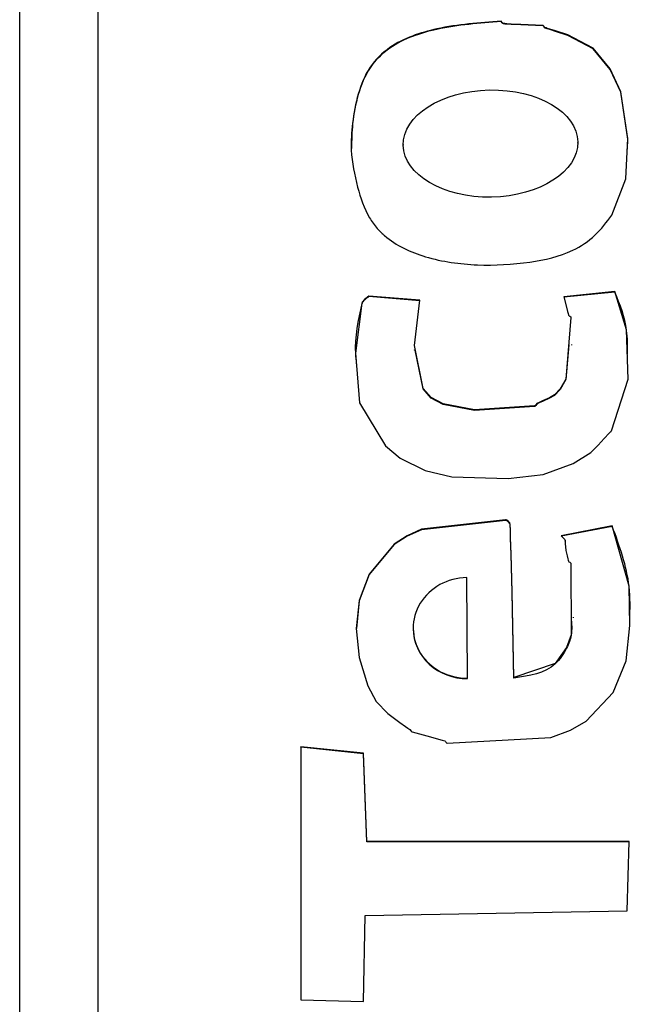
# Model space of a CAD drawing. Header units: millimetres. Extents: x 358 to 1311, y -31 to 892.
# Tile 14 of 30: x 938.45 to 942.36, y 432.59 to 438.9. Entities that reach past the tile are written whole.
import ezdxf

# ---------------------------------------------------------------- set-up
doc = ezdxf.new("R2010")
doc.units = ezdxf.units.MM

msp = doc.modelspace()

# ---------------------------------------------------------------- linework, layer by layer
at = {"color": 7, "linetype": 'Continuous', "lineweight": 25}
for p, q in [((938.4513, 427.3634), (938.4513, 468.3634)), ((938.9513, 465.8557), (938.9513, 429.8712)), ((941.536, 438.8861), (941.536, 438.889)), ((940.9091, 438.0982), (940.9091, 438.0945)), ((942.0281, 438.108), (942.0281, 438.1117)), ((941.0164, 437.1003), (940.689, 437.1271)), ((940.689, 437.1242), (940.689, 437.1271)), ((941.0164, 437.0974), (940.689, 437.1242)), ((942.2653, 437.156), (941.9384, 437.1233)), ((942.2653, 437.153), (941.9384, 437.1204)), ((942.2653, 437.153), (942.2653, 437.156)), ((941.9903, 436.8125), (941.9903, 436.8161)), ((940.9798, 436.7837), (940.9798, 436.78)), ((942.2489, 435.6542), (941.9222, 435.5918)), ((942.2489, 435.6513), (941.9222, 435.5889)), ((942.2489, 435.6513), (942.2489, 435.6542)), ((941.9475, 435.5573), (941.9475, 435.561)), ((941.3218, 434.6793), (941.3161, 435.3231)), ((942.0012, 435.0657), (942.0012, 435.0694)), ((940.9731, 435.0002), (940.9731, 434.9965)), ((941.3218, 434.6764), (941.3218, 434.6793)), ((941.6179, 434.6793), (941.6179, 434.6822)), ((940.2534, 434.239), (940.2529, 432.6185)), ((940.2534, 434.2361), (940.2529, 432.6185)), ((940.6554, 434.198), (940.2534, 434.239)), ((940.2534, 434.2361), (940.2534, 434.239)), ((940.6554, 434.195), (940.2534, 434.2361)), ((940.6753, 433.6332), (940.6554, 434.198)), ((940.6554, 434.195), (940.6554, 434.198)), ((940.6753, 433.6302), (940.6554, 434.195)), ((942.356, 433.6332), (940.6753, 433.6332)), ((940.6753, 433.6302), (940.6753, 433.6332)), ((942.3559, 433.6302), (940.6753, 433.6302)), ((942.3451, 433.1871), (942.356, 433.6332)), ((940.6546, 432.6072), (940.6646, 433.1573)), ((940.6646, 433.1573), (942.3451, 433.1871)), ((940.2529, 432.6185), (940.6546, 432.6072))]:
    msp.add_line(p, q, dxfattribs=at)
at = {"color": 7, "linetype": 'Continuous', "lineweight": 25, "flags": 128}
for points in [[(942.2461, 437.6464), (942.3362, 437.8787), (942.3493, 438.136), (942.3032, 438.4363), (942.2361, 438.5831), (942.1263, 438.7153), (941.9644, 438.8003), (941.8847, 438.8263), (941.8482, 438.8376), (941.8319, 438.8428), (941.8247, 438.8451), (941.819, 438.8469), (941.8148, 438.85), (941.8116, 438.8548), (941.8079, 438.8598), (941.8059, 438.8611), (941.8049, 438.8615), (941.8044, 438.8616), (941.8042, 438.8616), (941.8041, 438.8616), (941.804, 438.8616), (941.804, 438.8616), (941.804, 438.8616), (941.804, 438.8616), (941.6623, 438.8683), (941.5999, 438.8706), (941.5725, 438.8723), (941.5605, 438.8733), (941.551, 438.8743), (941.5465, 438.8762), (941.5428, 438.8801), (941.536, 438.889)], [(942.3461, 438.0694), (942.3493, 438.133), (942.3032, 438.4334), (942.2361, 438.5801), (942.1263, 438.7123), (941.9644, 438.7974), (941.8847, 438.8234), (941.8482, 438.8347), (941.8319, 438.8398), (941.8247, 438.8421), (941.819, 438.844), (941.8148, 438.8471), (941.8116, 438.8519), (941.8079, 438.8568), (941.8059, 438.8582), (941.8049, 438.8585), (941.8044, 438.8586), (941.8042, 438.8587), (941.8041, 438.8587), (941.804, 438.8587), (941.804, 438.8587), (941.804, 438.8587), (941.804, 438.8587), (941.6623, 438.8654), (941.5999, 438.8676), (941.5725, 438.8694), (941.5605, 438.8704), (941.551, 438.8713), (941.5465, 438.8732), (941.5428, 438.8771), (941.536, 438.8861)], [(940.689, 437.1271), (940.6601, 437.1042), (940.6496, 437.0929), (940.6464, 437.0872), (940.6454, 437.0844), (940.645, 437.0832), (940.6448, 437.0826), (940.6448, 437.0823), (940.6448, 437.0822), (940.6447, 437.0822), (940.6447, 437.0822), (940.6447, 437.0822), (940.6025, 436.7607), (940.6296, 436.4439), (940.7963, 436.1674), (940.8899, 436.0879), (941.0489, 436.0099), (941.2216, 435.9698), (941.5808, 435.9585), (941.8056, 435.9842), (941.9976, 436.0546), (942.111, 436.1253), (942.1585, 436.1713), (942.1975, 436.215), (942.2287, 436.2487), (942.2376, 436.2567), (942.2412, 436.2604), (942.2425, 436.2622), (942.2431, 436.263), (942.2433, 436.2634), (942.2434, 436.2636), (942.2434, 436.2637), (942.2435, 436.2637), (942.2435, 436.2637), (942.2435, 436.2637), (942.2435, 436.2637), (942.3507, 436.5955), (942.3409, 436.9105), (942.2653, 437.156)], [(941.9384, 437.1233), (941.9544, 437.0565), (941.9621, 437.0273), (941.9659, 437.0146), (941.9692, 437.0047), (941.9724, 437.0006), (941.9774, 436.9974), (941.9824, 436.9938), (941.9838, 436.9918), (941.9841, 436.9908), (941.9842, 436.9903), (941.9842, 436.9901), (941.9842, 436.99), (941.9842, 436.99), (941.9842, 436.9899), (941.9842, 436.9899), (941.9842, 436.9899), (941.9517, 436.5958), (941.9155, 436.5321), (941.8779, 436.4938), (941.8457, 436.4755), (941.8007, 436.4551), (941.781, 436.4459), (941.766, 436.4379), (941.7589, 436.4297), (941.7551, 436.425), (941.7531, 436.4236), (941.7521, 436.4231), (941.7516, 436.423), (941.7514, 436.4229), (941.7513, 436.4229), (941.7513, 436.4229), (941.7512, 436.4229), (941.7512, 436.4229), (941.7512, 436.4229), (941.3665, 436.3976), (941.1641, 436.4358), (941.0871, 436.4767), (941.0363, 436.5355), (940.9803, 436.8106), (941.0164, 437.1003)], [(941.97, 436.8145), (941.9517, 436.5928), (941.9155, 436.5292), (941.8779, 436.4909), (941.8457, 436.4725), (941.8007, 436.4522), (941.781, 436.4429), (941.766, 436.435), (941.7589, 436.4267), (941.7551, 436.422), (941.7531, 436.4206), (941.7521, 436.4202), (941.7516, 436.4201), (941.7514, 436.42), (941.7513, 436.42), (941.7513, 436.42), (941.7512, 436.42), (941.7512, 436.42), (941.7512, 436.42), (941.3665, 436.3946), (941.1641, 436.4329), (941.0871, 436.4738), (941.0363, 436.5326), (940.9856, 436.7816)], [(941.6179, 434.6822), (941.6067, 435.2317), (941.6007, 435.4734), (941.5974, 435.5797), (941.5957, 435.6265), (941.5943, 435.6633), (941.5914, 435.6738), (941.5844, 435.6833), (941.5736, 435.6907), (941.5684, 435.6924), (941.5661, 435.6927), (941.5651, 435.6927), (941.5647, 435.6928), (941.5645, 435.6928), (941.5644, 435.6928), (941.5644, 435.6928), (941.5643, 435.6928), (941.5643, 435.6928), (941.5643, 435.6928), (941.027, 435.6327), (940.9336, 435.5917), (940.8518, 435.5378), (940.691, 435.3454), (940.6277, 435.1773), (940.6083, 434.9971), (940.6278, 434.812), (940.6813, 434.6294), (940.7367, 434.5293), (940.8108, 434.452), (940.8869, 434.3937), (940.9227, 434.369), (940.9388, 434.358), (940.9515, 434.3493), (940.9595, 434.3402), (940.9631, 434.3364), (940.9649, 434.3352), (940.9658, 434.3348), (940.9662, 434.3346), (940.9664, 434.3346), (940.9665, 434.3346), (940.9665, 434.3345), (940.9665, 434.3345), (940.9665, 434.3345), (940.9665, 434.3345), (941.0835, 434.3025), (941.1351, 434.2889), (941.1577, 434.2824), (941.1675, 434.2794), (941.1753, 434.2769), (941.1795, 434.2738), (941.1827, 434.2689), (941.1864, 434.2639), (941.1884, 434.2626), (941.1894, 434.2623), (941.1899, 434.2622), (941.1901, 434.2622), (941.1902, 434.2622), (941.1902, 434.2622), (941.1903, 434.2622), (941.1903, 434.2622), (941.1903, 434.2622), (941.8541, 434.2978), (941.9815, 434.3463), (942.0815, 434.4039), (942.2547, 434.5869), (942.3383, 434.7898), (942.3621, 435.0159), (942.3564, 435.2686), (942.2489, 435.6542)], [(941.6179, 434.6793), (941.6067, 435.2287), (941.6007, 435.4705), (941.5974, 435.5768), (941.5957, 435.6236), (941.5943, 435.6603), (941.5914, 435.6709), (941.5844, 435.6804), (941.5736, 435.6878), (941.5684, 435.6894), (941.5661, 435.6897), (941.5651, 435.6898), (941.5647, 435.6898), (941.5645, 435.6898), (941.5644, 435.6898), (941.5644, 435.6898), (941.5643, 435.6898), (941.5643, 435.6898), (941.5643, 435.6898), (941.027, 435.6298), (940.9336, 435.5887), (940.8518, 435.5348), (940.691, 435.3424), (940.6277, 435.1744), (940.6087, 434.998)], [(941.9222, 435.5918), (941.9451, 435.5683), (941.9472, 435.5638), (941.9475, 435.5589), (941.9465, 435.5415), (941.9519, 435.4959), (941.9593, 435.4624), (941.964, 435.4444), (941.9663, 435.4358), (941.9683, 435.4287), (941.9713, 435.4245), (941.9762, 435.4214), (941.9814, 435.4178), (941.9828, 435.4158), (941.9831, 435.4148), (941.9832, 435.4144), (941.9833, 435.4142), (941.9833, 435.4141), (941.9833, 435.414), (941.9833, 435.414), (941.9833, 435.414), (941.9833, 435.414), (941.9853, 434.9575), (941.9559, 434.875), (941.8835, 434.7728), (941.6179, 434.6822)]]:
    msp.add_lwpolyline(points, dxfattribs=at)
at = {"color": 7, "linetype": 'Continuous', "lineweight": 25}
msp.add_ellipse((941.4686, 438.1046), major_axis=(0.5594, 0.0108), ratio=0.614112, dxfattribs=at)
for centre, start_param in [((941.3189, 435.0012), 1.55047), ((941.3189, 434.9983), 3.113337)]:
    msp.add_ellipse(centre, major_axis=(0.3457, 0.0106), ratio=0.930733, start_param=start_param, end_param=4.692063, dxfattribs=at)
for points, knots in [([(941.536, 438.889), (941.3983, 438.8788), (941.153, 438.8607), (940.8544, 438.7619), (940.6841, 438.598), (940.6147, 438.4221), (940.5826, 438.2417), (940.5684, 438.0397), (940.6101, 437.8344), (940.6665, 437.663), (940.7307, 437.5716), (940.7631, 437.539), (940.7779, 437.5252), (940.7845, 437.5192), (940.7874, 437.5166), (940.7886, 437.5155), (940.7892, 437.515), (940.7894, 437.5148), (940.7896, 437.5147), (940.8632, 437.4496), (941.0626, 437.3604), (941.3839, 437.3166), (941.7041, 437.3342), (941.9658, 437.393), (942.1445, 437.509), (942.2124, 437.6009), (942.2461, 437.6464)], [0, 0, 0, 0, 0.113209, 0.201601, 0.250415, 0.301493, 0.3534, 0.400591, 0.46626, 0.52384, 0.546775, 0.556954, 0.561411, 0.563364, 0.564221, 0.564597, 0.564763, 0.564836, 0.564868, 0.564893, 0.645341, 0.737242, 0.829297, 0.907013, 0.953889, 1, 1, 1, 1]), ([(941.536, 438.8861), (941.3983, 438.8759), (941.153, 438.8578), (940.8544, 438.7589), (940.684, 438.595), (940.6153, 438.4192), (940.5813, 438.243), (940.5785, 438.1263), (940.5772, 438.0731)], [0, 0, 0, 0, 0.2851786, 0.5078408, 0.6308038, 0.7594717, 0.8902274, 1, 1, 1, 1]), ([(940.689, 437.1242), (940.6792, 437.1168), (940.6653, 437.1064), (940.6509, 437.0927), (940.6468, 437.0854), (940.6455, 437.082), (940.645, 437.0805), (940.6449, 437.0798), (940.6448, 437.0795), (940.6448, 437.0793), (940.6447, 437.0793), (940.6447, 437.0792), (940.6194, 436.9741), (940.5926, 436.8435), (940.6059, 436.714), (940.6081, 436.6922)], [0, 0, 0, 0, 0.081111, 0.115105, 0.129616, 0.13607, 0.138946, 0.140221, 0.140783, 0.141031, 0.14114, 0.141189, 0.141226, 0.855162, 1, 1, 1, 1]), ([(942.3456, 436.7553), (942.3465, 436.8065), (942.349, 436.9439), (942.2976, 437.0724), (942.2653, 437.153)], [0, 0, 0, 0, 0.3724972, 1, 1, 1, 1]), ([(942.3613, 435.0486), (942.3628, 435.1214), (942.3671, 435.3285), (942.2954, 435.5243), (942.2489, 435.6513)], [0, 0, 0, 0, 0.351679, 1, 1, 1, 1]), ([(941.9848, 435.066), (941.9883, 435.0283), (941.9945, 434.9611), (941.9533, 434.8595), (941.8608, 434.7151), (941.7172, 434.6939), (941.6179, 434.6793)], [0, 0, 0, 0, 0.184312, 0.329225, 0.536268, 1, 1, 1, 1])]:
    msp.add_open_spline(points, degree=3, knots=knots, dxfattribs=at)

doc.saveas('drawing.dxf')
